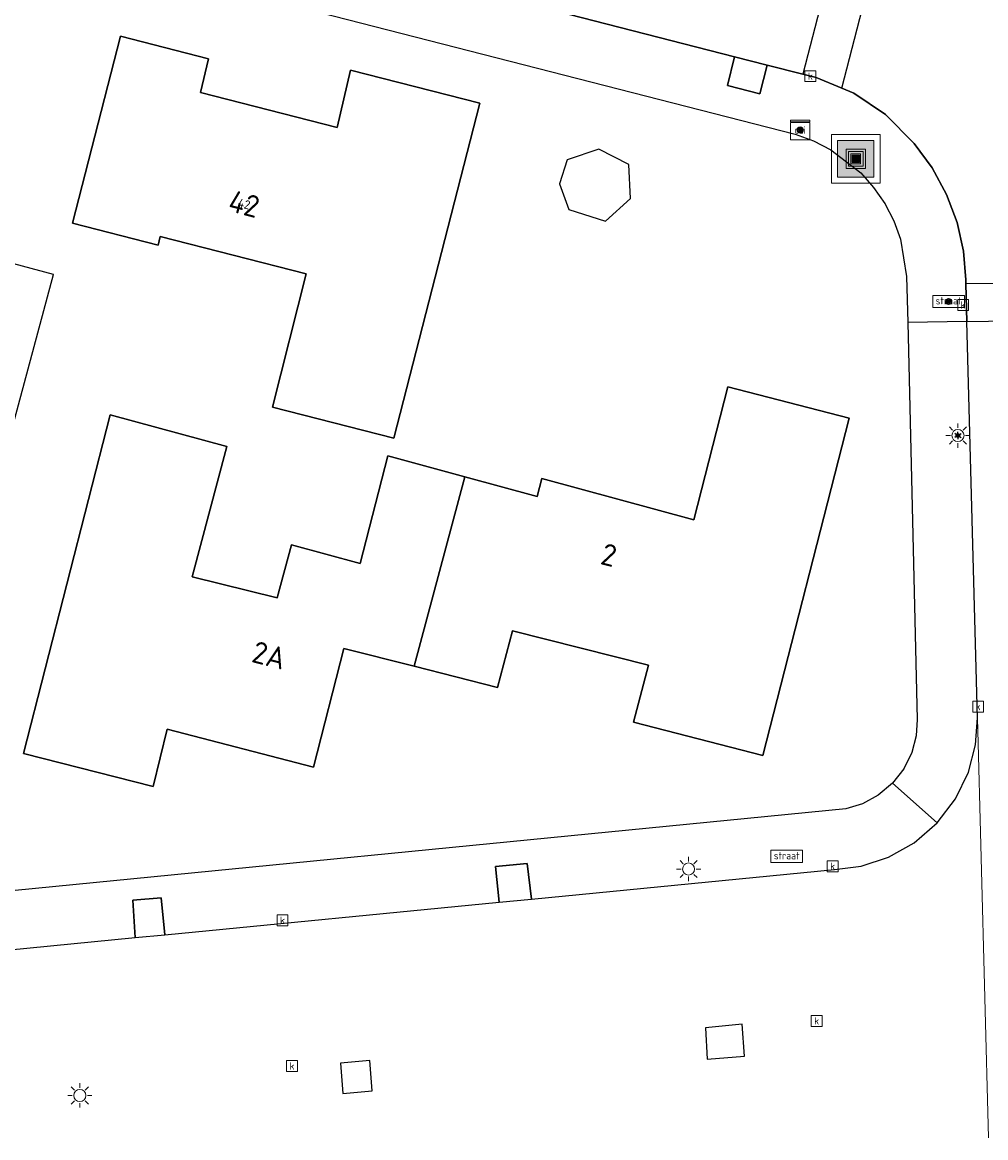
# Model space of a CAD drawing. Header units: metres. Extents: x 197147 to 199131, y 355511 to 356703.
# Tile 120 of 225: x 198341 to 198381, y 355755 to 355801. Entities that reach past the tile are written whole.
import ezdxf
from ezdxf.enums import TextEntityAlignment as Align

# ---------------------------------------------------------------- set-up
doc = ezdxf.new("R2010")
doc.units = ezdxf.units.M
for name, color, linetype in [('B-WE-IE-MEUBILAIR_WEGMEUBILAIR-GV', 252, 'Continuous'), ('B-WE-IE-MEUBILAIR_WEGMEUBILAIR-S', 252, 'Continuous'), ('B-WE-IE-MEUBILAIR_WEGMEUBILAIR-S @ 0.05', 252, 'Continuous'), ('B-WE-IE-MEUBILAIR_WEGMEUBILAIR-S @ 0.1', 252, 'Continuous'), ('B-WE-IE-MEUBILAIR_WEGMEUBILAIR-S @ 0.2', 252, 'Continuous'), ('B-WE-IE-MEUBILAIR_WEGMEUBILAIR-S @ 0.5 (1)', 252, 'Continuous'), ('B-WE-IE-MEUBILAIR_WEGMEUBILAIR-S @ 0.5 (2)', 252, 'Continuous'), ('B-WE-KL-DATA_CAI-S', 252, 'Continuous'), ('B-WE-OG-BEBOUWING-GV', 252, 'Continuous'), ('B-WE-OG-BEBOUWING_HUISNUMMER-T18', 252, 'Continuous'), ('B-WE-OG-TERREIN_ERF-GV', 252, 'Continuous'), ('B-WE-RI-HWA_KOLK-S', 253, 'Continuous'), ('B-WE-VH-ONVERHARD-GV', 253, 'Continuous'), ('B-WE-VH-VERHARDING_ASFALT-GV', 253, 'Continuous'), ('B-WE-VH-VERHARDING_STRAATBAKSTEEN-GV', 253, 'Continuous'), ('B-WE-VH-VERHARDING_TEGEL-GV', 253, 'Continuous')]:
    doc.layers.add(name, color=color, linetype=linetype)
for name, color, linetype, lineweight in [('B-WE-KL-ET_LS_OV_LICHTMAST-S', 252, 'Continuous', 25), ('B-WE-OG-TERREIN_ERF-G', 252, 'Continuous', 18), ('B-WE-RI-GWA_KOLK-S', 252, 'Continuous', 25), ('B-WE-VH-ONVERHARD-G', 252, 'Continuous', 18), ('B-WE-VH-VERHARDING_ASFALT-G', 252, 'Continuous', 18), ('B-WE-VH-VERHARDING_TEGEL-G', 252, 'Continuous', 18), ('X-XX-AL-ALGEMEEN-G', 7, 'Continuous', 18), ('X-XX-AL-ALGEMEEN-S', 7, 'Continuous', 25), ('X-XX-AL-ALGEMEEN-S @ 0.05', 7, 'Continuous', 25), ('X-XX-AL-ALGEMEEN-S @ 0.1', 7, 'Continuous', 25), ('X-XX-AL-ALGEMEEN-S @ 0.2', 7, 'Continuous', 25), ('X-XX-AL-ALGEMEEN-S @ 0.5 (1)', 7, 'Continuous', 25), ('X-XX-AL-ALGEMEEN-S @ 0.5 (2)', 7, 'Continuous', 25)]:
    doc.layers.add(name, color=color, linetype=linetype, lineweight=lineweight)
doc.styles.add('NLCS-ISO', font='NLCS-ISO.ttf')
doc.styles.add('NLCS-ISO-ANNOTATIEF-T18', font='NLCS-ISO.ttf', dxfattribs={"height": 1.8})
doc.styles.add('NLCS-ISO-M-T18', font='NLCS-ISO.ttf', dxfattribs={"height": 1.8})
doc.styles.add('NLCS-ISO-M200-T25', font='NLCS-ISO.ttf')

# ---------------------------------------------------------------- blocks, each defined once
blk = doc.blocks.new('BGT-AFVALBAK-SO')
at = {"linetype": 'ByBlock', "lineweight": 18}
h = blk.add_hatch(color=0, dxfattribs=at)
h.dxf.hatch_style = 1
h.paths.add_polyline_path([(-1.5, -1.5), (1.5, -1.5), (1.5, 1.5), (-1.5, 1.5)])
at = {"color": 0, "linetype": 'ByBlock', "lineweight": 18}
for points in [[(-2, -2), (2, -2), (2, 2), (-2, 2)], [(-1.5, -1.5), (1.5, -1.5), (1.5, 1.5), (-1.5, 1.5)]]:
    blk.add_lwpolyline(points, close=True, dxfattribs=at)
blk = doc.blocks.new('BGT-STRAATNAAMBORD-SO')
at = {"color": 0, "linetype": 'ByBlock', "lineweight": 18}
blk.add_lwpolyline([(-3.25, -1.25), (3.25, -1.25), (3.25, 1.25), (-3.25, 1.25)], close=True, dxfattribs=at)
at = {"color": 0, "linetype": 'ByBlock', "lineweight": 18, "style": 'NLCS-ISO-M-T18'}
blk.add_text('straat', height=1.5, dxfattribs=at).set_placement((0, 0.15), align=Align.MIDDLE_CENTER)
blk = doc.blocks.new('BGT-CAIKAST-SO')
at = {"color": 0, "linetype": 'ByBlock', "lineweight": 18}
for points in [[(-2, 2), (2, 2), (2, 1.68), (-2, 1.68)], [(-2, 1.52), (2, 1.52), (2, -2), (-2, -2)]]:
    blk.add_lwpolyline(points, close=True, dxfattribs=at)
at = {"color": 0, "linetype": 'ByBlock', "lineweight": 18, "style": 'NLCS-ISO-M-T18'}
blk.add_text('cai', height=1.5, dxfattribs=at).set_placement((0, 0), align=Align.MIDDLE_CENTER)
blk = doc.blocks.new('BGT-LICHTMAST-SO')
at = {"color": 0, "linetype": 'ByBlock', "lineweight": 18}
for points in [[(0, 2), (0, 1.25)], [(-1.25, 0), (-2, 0)], [(-1.41, 1.41), (-0.88, 0.88)], [(0.88, 0.88), (1.41, 1.41)], [(2, 0), (1.25, 0)], [(-1.41, -1.41), (-0.88, -0.88)], [(0, -1.25), (0, -2)], [(0.88, -0.88), (1.41, -1.41)]]:
    blk.add_lwpolyline(points, dxfattribs=at)
blk.add_circle((0, 0), 1, dxfattribs=at)
blk = doc.blocks.new('BGT-KOLK-SO')
at = {"color": 0, "linetype": 'ByBlock', "lineweight": 18}
blk.add_lwpolyline([(-0.045, -0.045), (0.045, -0.045), (0.045, 0.045), (-0.045, 0.045)], close=True, dxfattribs=at)
at = {"color": 0, "linetype": 'ByBlock', "lineweight": 18, "style": 'NLCS-ISO-M-T18'}
blk.add_text('k', height=0.06, dxfattribs=at).set_placement((0, 0), align=Align.MIDDLE_CENTER)
blk = doc.blocks.new('SIE-WEG_AFVALBAK-SO')
at = {"linetype": 'ByBlock', "lineweight": 18}
h = blk.add_hatch(color=0, dxfattribs=at)
h.dxf.hatch_style = 1
h.paths.add_polyline_path([(-1.5, -1.5), (1.5, -1.5), (1.5, 1.5), (-1.5, 1.5)])
at = {"color": 0, "linetype": 'ByBlock', "lineweight": 18}
for points in [[(-2, -2), (2, -2), (2, 2), (-2, 2)], [(-1.5, -1.5), (1.5, -1.5), (1.5, 1.5), (-1.5, 1.5)]]:
    blk.add_lwpolyline(points, close=True, dxfattribs=at)
blk = doc.blocks.new('*U733')
at = {"layer": 'B-WE-IE-MEUBILAIR_WEGMEUBILAIR-S @ 0.05', "xscale": 0.05, "yscale": 0.05, "zscale": 0.05}
blk.add_blockref('SIE-WEG_AFVALBAK-SO', (198375.422, 355795.49), dxfattribs=at)
at = {"layer": 'B-WE-IE-MEUBILAIR_WEGMEUBILAIR-S @ 0.1', "xscale": 0.1, "yscale": 0.1, "zscale": 0.1}
blk.add_blockref('SIE-WEG_AFVALBAK-SO', (198375.422, 355795.49), dxfattribs=at)
at = {"layer": 'B-WE-IE-MEUBILAIR_WEGMEUBILAIR-S @ 0.2', "xscale": 0.2, "yscale": 0.2, "zscale": 0.2}
blk.add_blockref('SIE-WEG_AFVALBAK-SO', (198375.422, 355795.49), dxfattribs=at)
at = {"layer": 'B-WE-IE-MEUBILAIR_WEGMEUBILAIR-S @ 0.5 (1)', "xscale": 0.5, "yscale": 0.5, "zscale": 0.5}
blk.add_blockref('SIE-WEG_AFVALBAK-SO', (198375.422, 355795.49), dxfattribs=at)
at = {"layer": 'B-WE-IE-MEUBILAIR_WEGMEUBILAIR-S @ 0.5 (2)', "xscale": 0.5, "yscale": 0.5, "zscale": 0.5}
blk.add_blockref('SIE-WEG_AFVALBAK-SO', (198375.422, 355795.49), dxfattribs=at)
blk = doc.blocks.new('SIE-WEG_AFVALBAK_TYPE_01')
for radius in [0.25, 0.156]:
    blk.add_circle((0, 0), radius)
blk = doc.blocks.new('*U817')
at = {"layer": 'X-XX-AL-ALGEMEEN-S @ 0.05', "xscale": 0.05, "yscale": 0.05, "zscale": 0.05}
blk.add_blockref('SIE-WEG_AFVALBAK_TYPE_01', (198379.244, 355789.616), dxfattribs=at)
at = {"layer": 'X-XX-AL-ALGEMEEN-S @ 0.1', "xscale": 0.1, "yscale": 0.1, "zscale": 0.1}
blk.add_blockref('SIE-WEG_AFVALBAK_TYPE_01', (198379.244, 355789.616), dxfattribs=at)
at = {"layer": 'X-XX-AL-ALGEMEEN-S @ 0.2', "xscale": 0.2, "yscale": 0.2, "zscale": 0.2}
blk.add_blockref('SIE-WEG_AFVALBAK_TYPE_01', (198379.244, 355789.616), dxfattribs=at)
at = {"layer": 'X-XX-AL-ALGEMEEN-S @ 0.5 (1)', "xscale": 0.5, "yscale": 0.5, "zscale": 0.5}
blk.add_blockref('SIE-WEG_AFVALBAK_TYPE_01', (198379.244, 355789.616), dxfattribs=at)
at = {"layer": 'X-XX-AL-ALGEMEEN-S @ 0.5 (2)', "xscale": 0.5, "yscale": 0.5, "zscale": 0.5}
blk.add_blockref('SIE-WEG_AFVALBAK_TYPE_01', (198379.244, 355789.616), dxfattribs=at)
blk = doc.blocks.new('*U864')
at = {"layer": 'X-XX-AL-ALGEMEEN-S @ 0.05', "xscale": 0.05, "yscale": 0.05, "zscale": 0.05}
blk.add_blockref('SIE-WEG_AFVALBAK_TYPE_01', (198373.134, 355796.679), dxfattribs=at)
at = {"layer": 'X-XX-AL-ALGEMEEN-S @ 0.1', "xscale": 0.1, "yscale": 0.1, "zscale": 0.1}
blk.add_blockref('SIE-WEG_AFVALBAK_TYPE_01', (198373.134, 355796.679), dxfattribs=at)
at = {"layer": 'X-XX-AL-ALGEMEEN-S @ 0.2', "xscale": 0.2, "yscale": 0.2, "zscale": 0.2}
blk.add_blockref('SIE-WEG_AFVALBAK_TYPE_01', (198373.134, 355796.679), dxfattribs=at)
at = {"layer": 'X-XX-AL-ALGEMEEN-S @ 0.5 (1)', "xscale": 0.5, "yscale": 0.5, "zscale": 0.5}
blk.add_blockref('SIE-WEG_AFVALBAK_TYPE_01', (198373.134, 355796.679), dxfattribs=at)
at = {"layer": 'X-XX-AL-ALGEMEEN-S @ 0.5 (2)', "xscale": 0.5, "yscale": 0.5, "zscale": 0.5}
blk.add_blockref('SIE-WEG_AFVALBAK_TYPE_01', (198373.134, 355796.679), dxfattribs=at)
blk = doc.blocks.new('B-SIE-WEG_LICHTMAST-SO')
at = {"ltscale": 0.1}
for p, q in [((-0.33, 0.19), (-0.67, 0.39)), ((0, 0.39), (0, 0.77)), ((0.33, 0.19), (0.67, 0.39)), ((-0.33, -0.19), (-0.67, -0.39)), ((0, -0.39), (0, -0.77)), ((0.33, -0.19), (0.67, -0.39))]:
    blk.add_line(p, q, dxfattribs=at)
at = {"flags": 128}
for points in [[(-0.35, 0.15), (0.35, 0.15)], [(-0.35, -0.15), (0.35, -0.15)]]:
    blk.add_lwpolyline(points, dxfattribs=at)
at = {"ltscale": 0.1}
blk.add_circle((0, 0), 0.386, dxfattribs=at)
at = {"style": 'NLCS-ISO'}
blk.add_attdef('TYPE', text='', height=0.549, dxfattribs=at).set_placement((0, 0.77), align=Align.BOTTOM_CENTER)

msp = doc.modelspace()

# ---------------------------------------------------------------- linework, layer by layer
at = {"layer": 'B-WE-IE-MEUBILAIR_WEGMEUBILAIR-GV', "flags": 128}
for points in [[(198371.771, 355799.351), (198370.434, 355799.694), (198370.136, 355798.507), (198371.469, 355798.172), (198371.771, 355799.351)], [(198362.072, 355765.018), (198361.887, 355766.478), (198360.591, 355766.362), (198360.737, 355764.888), (198362.072, 355765.018)], [(198345.743, 355763.428), (198346.97, 355763.547), (198346.826, 355765.063), (198345.656, 355764.971), (198345.743, 355763.428)], [(198369.232, 355759.717), (198369.309, 355758.426), (198370.84, 355758.548), (198370.75, 355759.864), (198369.232, 355759.717)], [(198354.209, 355758.259), (198354.294, 355757.01), (198355.505, 355757.124), (198355.415, 355758.376), (198354.209, 355758.259)]]:
    msp.add_lwpolyline(points, dxfattribs=at)
at = {"layer": 'B-WE-OG-BEBOUWING-GV', "flags": 128}
for points in [[(198343.165, 355792.838), (198346.69, 355791.931), (198346.782, 355792.286), (198352.797, 355790.757), (198351.407, 355785.273), (198356.401, 355783.994), (198359.94, 355797.781), (198354.619, 355799.147), (198354.062, 355796.782), (198348.442, 355798.224), (198348.772, 355799.601), (198345.146, 355800.534), (198343.165, 355792.838)], [(198357.234, 355774.598), (198360.675, 355773.729), (198361.29, 355776.058), (198366.892, 355774.643), (198366.267, 355772.295), (198371.591, 355770.924), (198375.154, 355784.818), (198370.157, 355786.099), (198368.753, 355780.623), (198362.497, 355782.327), (198362.299, 355781.591), (198359.326, 355782.398)], [(198351.598, 355777.417), (198348.092, 355778.287), (198349.521, 355783.65), (198344.726, 355784.951), (198341.154, 355771.01), (198346.486, 355769.644), (198347.065, 355772.007), (198353.087, 355770.452), (198354.346, 355775.327), (198357.234, 355774.598), (198359.326, 355782.398), (198356.159, 355783.262), (198355.012, 355778.828), (198352.19, 355779.597), (198351.598, 355777.417)]]:
    msp.add_lwpolyline(points, dxfattribs=at)
at = {"layer": 'B-WE-OG-BEBOUWING-GV', "ltscale": 0.2, "flags": 128}
for points in [[(198343.165, 355792.838), (198346.69, 355791.931), (198346.782, 355792.286), (198352.797, 355790.757), (198351.407, 355785.273), (198356.401, 355783.994), (198359.94, 355797.781), (198354.619, 355799.147), (198354.062, 355796.782), (198348.442, 355798.224), (198348.772, 355799.601), (198345.146, 355800.534), (198343.165, 355792.838)], [(198366.151, 355793.857), (198366.076, 355795.251), (198364.839, 355795.892), (198363.541, 355795.45), (198363.229, 355794.463), (198363.614, 355793.398), (198365.123, 355792.93), (198366.151, 355793.857)], [(198337.954, 355784.594), (198340.544, 355783.884), (198342.381, 355790.729), (198339.826, 355791.418), (198337.954, 355784.594)], [(198368.753, 355780.623), (198362.497, 355782.327), (198362.299, 355781.591), (198359.326, 355782.398), (198357.234, 355774.598), (198360.675, 355773.729), (198361.29, 355776.058), (198366.892, 355774.643), (198366.267, 355772.295), (198371.591, 355770.924), (198375.154, 355784.818), (198370.157, 355786.099), (198368.753, 355780.623)], [(198351.598, 355777.417), (198348.092, 355778.287), (198349.521, 355783.65), (198344.726, 355784.951), (198341.154, 355771.01), (198346.486, 355769.644), (198347.065, 355772.007), (198353.087, 355770.452), (198354.346, 355775.327), (198357.234, 355774.598), (198359.326, 355782.398), (198356.159, 355783.262), (198355.012, 355778.828), (198352.19, 355779.597), (198351.598, 355777.417)]]:
    msp.add_lwpolyline(points, close=True, dxfattribs=at)
at = {"layer": 'B-WE-OG-TERREIN_ERF-G', "ltscale": 0.2, "flags": 128}
msp.add_lwpolyline([(198335.064, 355764.808), (198375.012, 355768.737), (198375.696, 355768.943), (198376.352, 355769.294), (198376.935, 355769.784), (198377.403, 355770.384), (198377.732, 355771.052), (198377.913, 355771.743), (198377.957, 355772.415), (198377.563, 355788.756), (198377.518, 355790.645), (198377.262, 355792.18), (198376.987, 355792.933), (198376.617, 355793.651), (198376.159, 355794.316), (198375.625, 355794.914), (198374.392, 355795.864), (198373.679, 355796.228), (198372.925, 355796.5), (198309.194, 355812.837)], dxfattribs=at)
for points in [[(198356.401, 355783.994), (198351.407, 355785.273), (198352.797, 355790.757), (198346.782, 355792.286), (198346.69, 355791.931), (198343.165, 355792.838), (198345.146, 355800.534), (198348.772, 355799.601), (198348.442, 355798.224), (198354.062, 355796.782), (198354.619, 355799.147), (198359.94, 355797.781), (198356.401, 355783.994)], [(198366.076, 355795.251), (198366.151, 355793.857), (198365.123, 355792.93), (198363.614, 355793.398), (198363.229, 355794.463), (198363.541, 355795.45), (198364.839, 355795.892), (198366.076, 355795.251)], [(198340.544, 355783.884), (198337.954, 355784.594), (198339.826, 355791.418), (198342.381, 355790.729), (198340.544, 355783.884)], [(198344.726, 355784.951), (198349.521, 355783.65), (198348.092, 355778.287), (198351.598, 355777.417), (198352.19, 355779.597), (198355.012, 355778.828), (198356.159, 355783.262), (198359.326, 355782.398), (198362.299, 355781.591), (198362.497, 355782.327), (198368.753, 355780.623), (198370.157, 355786.099), (198375.154, 355784.818), (198371.591, 355770.924), (198366.267, 355772.295), (198366.892, 355774.643), (198361.29, 355776.058), (198360.675, 355773.729), (198357.234, 355774.598), (198354.346, 355775.327), (198353.087, 355770.452), (198347.065, 355772.007), (198346.486, 355769.644), (198341.154, 355771.01), (198344.726, 355784.951)]]:
    msp.add_lwpolyline(points, close=True, dxfattribs=at)
at = {"layer": 'B-WE-OG-TERREIN_ERF-GV', "flags": 128}
for points in [[(198356.401, 355783.994), (198351.407, 355785.273), (198352.797, 355790.757), (198346.782, 355792.286), (198346.69, 355791.931), (198343.165, 355792.838), (198345.146, 355800.534), (198348.772, 355799.601), (198348.442, 355798.224), (198354.062, 355796.782), (198354.619, 355799.147), (198359.94, 355797.781), (198356.401, 355783.994)], [(198344.726, 355784.951), (198349.521, 355783.65), (198348.092, 355778.287), (198351.598, 355777.417), (198352.19, 355779.597), (198355.012, 355778.828), (198356.159, 355783.262), (198359.326, 355782.398), (198362.299, 355781.591), (198362.497, 355782.327), (198368.753, 355780.623), (198370.157, 355786.099), (198375.154, 355784.818), (198371.591, 355770.924), (198366.267, 355772.295), (198366.892, 355774.643), (198361.29, 355776.058), (198360.675, 355773.729), (198357.234, 355774.598), (198354.346, 355775.327), (198353.087, 355770.452), (198347.065, 355772.007), (198346.486, 355769.644), (198341.154, 355771.01), (198344.726, 355784.951)]]:
    msp.add_lwpolyline(points, dxfattribs=at)
at = {"layer": 'B-WE-VH-ONVERHARD-G', "ltscale": 0.2, "flags": 128}
msp.add_lwpolyline([(198370.434, 355799.694), (198370.136, 355798.507), (198371.469, 355798.172), (198371.771, 355799.351), (198370.434, 355799.694)], close=True, dxfattribs=at)
at = {"layer": 'B-WE-VH-ONVERHARD-GV', "flags": 128}
for points in [[(198371.771, 355799.351), (198370.434, 355799.694), (198370.136, 355798.507), (198371.469, 355798.172), (198371.771, 355799.351)], [(198360.737, 355764.888), (198362.072, 355765.018), (198361.887, 355766.478), (198360.591, 355766.362), (198360.737, 355764.888)], [(198346.97, 355763.547), (198346.826, 355765.063), (198345.656, 355764.971), (198345.743, 355763.428), (198346.97, 355763.547)], [(198369.232, 355759.717), (198369.309, 355758.426), (198370.84, 355758.548), (198370.75, 355759.864), (198369.232, 355759.717)], [(198355.415, 355758.376), (198354.209, 355758.259), (198354.294, 355757.01), (198355.505, 355757.124), (198355.415, 355758.376)]]:
    msp.add_lwpolyline(points, dxfattribs=at)
at = {"layer": 'B-WE-VH-VERHARDING_ASFALT-G', "ltscale": 0.2, "flags": 128}
for points in [[(198374.745, 355804.761), (198374.173, 355804.777), (198373.4, 355804.931), (198366.597, 355806.675), (198286.948, 355827.088), (198285.411, 355821.492), (198289.578, 355820.43), (198295.883, 355818.822), (198370.434, 355799.694), (198371.771, 355799.351), (198373.243, 355798.974), (198374.745, 355804.761)], [(198376.544, 355804.948), (198376.485, 355804.927), (198375.359, 355804.744), (198374.745, 355804.761), (198373.243, 355798.974), (198373.787, 355798.834), (198374.847, 355798.396), (198376.544, 355804.948)], [(198387.13, 355788.897), (198387.351, 355789.68), (198387.676, 355790.425), (198379.958, 355790.351), (198380, 355788.792), (198387.13, 355788.897)]]:
    msp.add_lwpolyline(points, close=True, dxfattribs=at)
for points in [[(198380.784, 355808.704), (198380.222, 355807.649), (198379.494, 355806.689), (198378.615, 355805.923), (198377.628, 355805.328), (198376.544, 355804.948), (198374.847, 355798.396), (198375.348, 355798.189), (198376.646, 355797.316), (198377.829, 355796.118), (198378.57, 355795.117), (198379.163, 355794.022), (198379.594, 355792.866), (198379.856, 355791.685), (198379.954, 355790.514), (198379.958, 355790.351), (198387.676, 355790.425)], [(198387.13, 355788.897), (198380, 355788.792), (198380, 355788.792), (198380.436, 355772.473), (198380.886, 355755.193)]]:
    msp.add_lwpolyline(points, dxfattribs=at)
at = {"layer": 'B-WE-VH-VERHARDING_ASFALT-GV', "flags": 128}
for points in [[(198374.745, 355804.761), (198374.173, 355804.777), (198373.4, 355804.931), (198366.597, 355806.675), (198286.948, 355827.088), (198285.411, 355821.492), (198289.578, 355820.43), (198295.883, 355818.822), (198370.434, 355799.694), (198371.771, 355799.351), (198373.243, 355798.974)], [(198376.544, 355804.948), (198376.485, 355804.927), (198375.359, 355804.744), (198374.745, 355804.761), (198373.243, 355798.974), (198373.787, 355798.834), (198374.847, 355798.396), (198376.544, 355804.948)], [(198374.847, 355798.396), (198375.348, 355798.189), (198376.646, 355797.316), (198377.829, 355796.118), (198378.57, 355795.117), (198379.163, 355794.022), (198379.594, 355792.866), (198379.856, 355791.685), (198379.954, 355790.514), (198379.958, 355790.351)], [(198387.13, 355788.897), (198387.351, 355789.68), (198387.676, 355790.425), (198379.958, 355790.351), (198380, 355788.792), (198387.13, 355788.897)]]:
    msp.add_lwpolyline(points, dxfattribs=at)
at = {"layer": 'B-WE-VH-VERHARDING_STRAATBAKSTEEN-GV', "flags": 128}
msp.add_lwpolyline([(198345.743, 355763.428), (198345.656, 355764.971), (198346.826, 355765.063), (198346.97, 355763.547), (198360.737, 355764.888), (198360.591, 355766.362), (198361.887, 355766.478), (198362.072, 355765.018), (198374.552, 355766.233), (198375.65, 355766.375), (198376.765, 355766.738), (198377.829, 355767.335), (198378.771, 355768.149), (198376.935, 355769.784), (198376.352, 355769.294), (198375.696, 355768.943), (198375.012, 355768.737), (198335.064, 355764.808), (198335.185, 355763.45), (198335.278, 355762.409), (198345.743, 355763.428)], dxfattribs=at)
at = {"layer": 'B-WE-VH-VERHARDING_TEGEL-G', "ltscale": 0.2, "flags": 128}
msp.add_lwpolyline([(198309.194, 355812.837), (198372.925, 355796.5), (198373.679, 355796.228), (198374.392, 355795.864), (198375.625, 355794.914), (198376.159, 355794.316), (198376.617, 355793.651), (198376.987, 355792.933), (198377.262, 355792.18), (198377.518, 355790.645), (198377.563, 355788.756), (198377.563, 355788.756), (198380, 355788.792), (198379.958, 355790.351), (198379.954, 355790.514), (198379.856, 355791.685), (198379.594, 355792.866), (198379.163, 355794.022), (198378.57, 355795.117), (198377.829, 355796.118), (198376.646, 355797.316), (198375.348, 355798.189), (198374.847, 355798.396), (198373.787, 355798.834), (198373.243, 355798.974), (198371.771, 355799.351), (198371.469, 355798.172), (198370.136, 355798.507), (198370.434, 355799.694), (198295.883, 355818.822)], dxfattribs=at)
msp.add_lwpolyline([(198380.436, 355772.473), (198380, 355788.792), (198377.563, 355788.756), (198377.957, 355772.415), (198377.913, 355771.743), (198377.732, 355771.052), (198377.403, 355770.384), (198376.935, 355769.784), (198378.771, 355768.149), (198379.529, 355769.137), (198380.062, 355770.234), (198380.359, 355771.368), (198380.436, 355772.473)], close=True, dxfattribs=at)
at = {"layer": 'B-WE-VH-VERHARDING_TEGEL-GV', "flags": 128}
for points in [[(198380, 355788.792), (198379.958, 355790.351), (198379.954, 355790.514), (198379.856, 355791.685), (198379.594, 355792.866), (198379.163, 355794.022), (198378.57, 355795.117), (198377.829, 355796.118), (198376.646, 355797.316), (198375.348, 355798.189), (198374.847, 355798.396), (198373.787, 355798.834), (198373.243, 355798.974), (198371.771, 355799.351), (198371.469, 355798.172), (198370.136, 355798.507), (198370.434, 355799.694), (198295.883, 355818.822)], [(198290.722, 355815.834), (198299.577, 355813.532), (198299.682, 355813.942), (198299.874, 355814.182), (198300.138, 355814.217), (198300.368, 355814.064), (198300.422, 355813.754), (198300.319, 355813.354), (198308.744, 355811.187), (198309.194, 355812.837), (198372.925, 355796.5), (198373.679, 355796.228), (198374.392, 355795.864), (198375.625, 355794.914), (198376.159, 355794.316), (198376.617, 355793.651), (198376.987, 355792.933), (198377.262, 355792.18), (198377.518, 355790.645), (198377.563, 355788.756)], [(198380.436, 355772.473), (198380, 355788.792), (198377.563, 355788.756), (198377.957, 355772.415), (198377.913, 355771.743), (198377.732, 355771.052), (198377.403, 355770.384), (198376.935, 355769.784), (198378.771, 355768.149), (198379.529, 355769.137), (198380.062, 355770.234), (198380.359, 355771.368), (198380.436, 355772.473)]]:
    msp.add_lwpolyline(points, dxfattribs=at)
at = {"layer": 'X-XX-AL-ALGEMEEN-G', "ltscale": 0.2, "flags": 128}
msp.add_lwpolyline([(198371.771, 355799.351), (198370.434, 355799.694), (198370.136, 355798.507), (198371.469, 355798.172), (198371.771, 355799.351)], close=True, dxfattribs=at)

# ---------------------------------------------------------------- block references
at = {"layer": 'B-WE-IE-MEUBILAIR_WEGMEUBILAIR-S'}
msp.add_blockref('*U733', (0, 0), dxfattribs=at)
for name, p, xscale, yscale, zscale in [('BGT-AFVALBAK-SO', (198375.422, 355795.49), 0.2, 0.2, 0.2), ('BGT-STRAATNAAMBORD-SO', (198379.244, 355789.616), 0.2, 0.2, 0.2), ('BGT-LICHTMAST-SO', (198379.63, 355784.098), 0.25, 0.25, 0.25), ('BGT-STRAATNAAMBORD-SO', (198372.579, 355766.773), 0.2, 0.2, 0.2), ('BGT-LICHTMAST-SO', (198368.539, 355766.253), 0.25, 0.25, 0.25), ('BGT-LICHTMAST-SO', (198343.471, 355756.931), 0.25, 0.25, 0.25)]:
    msp.add_blockref(name, p, dxfattribs=dict(at, xscale=xscale, yscale=yscale, zscale=zscale))
at = {"layer": 'B-WE-KL-DATA_CAI-S', "xscale": 0.2, "yscale": 0.2, "zscale": 0.2}
msp.add_blockref('BGT-CAIKAST-SO', (198373.134, 355796.679), dxfattribs=at)
at = {"layer": 'B-WE-KL-ET_LS_OV_LICHTMAST-S', "xscale": 0.2, "yscale": 0.2, "zscale": 0.2}
msp.add_blockref('B-SIE-WEG_LICHTMAST-SO', (198379.63, 355784.098), dxfattribs=at)
at = {"layer": 'B-WE-RI-GWA_KOLK-S', "xscale": 5, "yscale": 5, "zscale": 5}
for p in [(198373.553, 355798.893), (198379.845, 355789.473)]:
    msp.add_blockref('BGT-KOLK-SO', p, dxfattribs=at)
at = {"layer": 'B-WE-RI-HWA_KOLK-S', "xscale": 5, "yscale": 5, "zscale": 5}
for p in [(198373.553, 355798.893), (198379.845, 355789.473), (198380.463, 355772.938), (198374.47, 355766.369), (198351.817, 355764.145), (198373.811, 355760.002), (198352.21, 355758.143)]:
    msp.add_blockref('BGT-KOLK-SO', p, dxfattribs=at)
at = {"layer": 'X-XX-AL-ALGEMEEN-S'}
for name in ['*U864', '*U817']:
    msp.add_blockref(name, (0, 0), dxfattribs=at)

# ---------------------------------------------------------------- texts
at = {"layer": 'B-WE-OG-BEBOUWING_HUISNUMMER-T18', "style": 'NLCS-ISO-ANNOTATIEF-T18'}
msp.add_text('42', height=0.36, rotation=345.6, dxfattribs=at).set_placement((198350.238, 355793.634), align=Align.MIDDLE_CENTER)
msp.add_text('42', height=0.36, rotation=345.6, dxfattribs=at).set_placement((198350.238, 355793.634), align=Align.MIDDLE_CENTER)
at = {"layer": 'B-WE-OG-BEBOUWING_HUISNUMMER-T18', "char_height": 0.9, "attachment_point": 5, "style": 'NLCS-ISO-M200-T25'}
for s, insert, rotation in [('42', (198350.238, 355793.634), 345.6), ('2', (198365.259, 355779.181), 345.8), ('2A', (198351.267, 355775.053), 345.5)]:
    msp.add_mtext(s, dxfattribs=dict(at, insert=insert, rotation=rotation))

doc.saveas('drawing.dxf')
